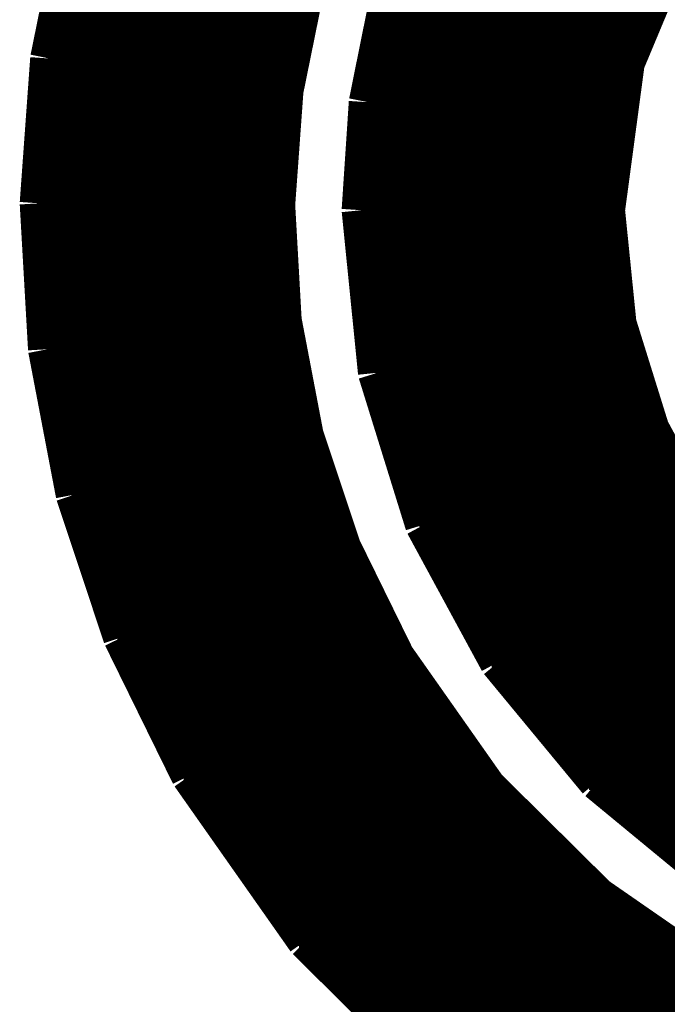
# Model space of a CAD drawing. Extents: x -53 to 531, y -106 to 304.
# Tile 17 of 65: x 151.1 to 153.37, y 4.36 to 7.82. Entities that reach past the tile are written whole.
import ezdxf

# ---------------------------------------------------------------- set-up
doc = ezdxf.new("R2010")
doc.units = 0
doc.layers.add('BOARD_GEOMETRY_SILKSCREEN_TOP', color=1, linetype='CONTINUOUS')

msp = doc.modelspace()

# ---------------------------------------------------------------- linework, layer by layer
at = {"layer": 'BOARD_GEOMETRY_SILKSCREEN_TOP', "const_width": 0.13716}
for points in [[(151.3078, 8.181594), (151.206454, 7.683246)], [(153.226516, 7.668514), (153.421334, 8.134858)], [(152.028652, 7.571232), (152.108662, 7.965186)], [(152.398222, 7.893558), (152.324816, 7.52983)], [(151.242014, 7.85749), (152.087072, 7.85749)], [(151.2443, 7.868158), (152.08885, 7.868158)], [(151.246078, 7.878826), (152.091136, 7.878826)], [(152.39111, 7.85749), (153.30551, 7.85749)], [(152.392888, 7.868158), (153.310082, 7.868158)], [(152.395174, 7.878826), (153.314654, 7.878826)], [(151.23541, 7.824978), (152.080214, 7.824978)], [(151.237696, 7.835646), (152.0825, 7.835646)], [(151.239982, 7.846314), (152.084786, 7.846314)], [(152.384252, 7.824978), (153.292048, 7.824978)], [(152.386538, 7.835646), (153.29662, 7.835646)], [(152.388824, 7.846314), (153.300938, 7.846314)], [(151.22906, 7.79272), (152.07361, 7.79272)], [(151.231346, 7.803642), (152.075896, 7.803642)], [(151.233124, 7.81431), (152.077928, 7.81431)], [(152.377648, 7.79272), (153.278332, 7.79272)], [(152.379934, 7.803642), (153.282904, 7.803642)], [(152.38222, 7.81431), (153.287476, 7.81431)], [(151.22017, 7.750048), (152.064974, 7.750048)], [(151.222202, 7.760716), (152.06726, 7.760716)], [(151.224488, 7.771384), (152.069038, 7.771384)], [(151.226774, 7.782052), (152.071324, 7.782052)], [(152.369266, 7.750048), (153.260806, 7.750048)], [(152.371552, 7.760716), (153.265124, 7.760716)], [(152.373584, 7.771384), (153.269696, 7.771384)], [(152.375362, 7.782052), (153.274268, 7.782052)], [(151.21382, 7.717536), (152.05837, 7.717536)], [(151.216106, 7.728204), (152.060656, 7.728204)], [(151.217884, 7.738872), (152.062942, 7.738872)], [(152.362408, 7.717536), (153.24709, 7.717536)], [(152.364694, 7.728204), (153.251662, 7.728204)], [(152.36698, 7.738872), (153.256234, 7.738872)], [(151.206454, 7.683246), (151.169624, 7.174738)], [(151.206962, 7.685278), (152.05202, 7.685278)], [(151.209248, 7.6962), (152.053798, 7.6962)], [(151.211534, 7.706868), (152.056084, 7.706868)], [(152.356058, 7.685278), (153.233882, 7.685278)], [(152.358344, 7.6962), (153.238454, 7.6962)], [(152.36063, 7.706868), (153.242518, 7.706868)], [(151.204676, 7.653274), (152.045162, 7.653274)], [(151.20493, 7.663942), (152.047448, 7.663942)], [(151.2062, 7.67461), (152.049734, 7.67461)], [(152.349454, 7.653274), (153.224738, 7.653274)], [(152.35174, 7.663942), (153.226262, 7.663942)], [(152.353772, 7.67461), (153.22931, 7.67461)], [(153.157174, 7.150608), (153.226516, 7.668514)], [(151.20112, 7.610094), (152.03678, 7.610094)], [(151.20239, 7.620762), (152.038558, 7.620762)], [(151.202644, 7.63143), (152.040844, 7.63143)], [(151.203914, 7.642606), (152.042876, 7.642606)], [(152.341072, 7.610094), (153.218896, 7.610094)], [(152.343104, 7.620762), (153.22042, 7.620762)], [(152.34539, 7.63143), (153.221944, 7.63143)], [(152.347676, 7.642606), (153.223214, 7.642606)], [(151.198834, 7.577836), (152.029922, 7.577836)], [(151.200104, 7.588758), (152.032208, 7.588758)], [(151.200358, 7.599426), (152.034494, 7.599426)], [(152.334214, 7.577836), (153.214324, 7.577836)], [(152.3365, 7.588758), (153.216356, 7.588758)], [(152.338786, 7.599426), (153.217372, 7.599426)], [(151.196548, 7.545832), (152.026874, 7.545832)], [(151.19731, 7.5565), (152.027636, 7.5565)], [(151.198072, 7.567168), (152.028398, 7.567168)], [(151.999442, 7.168896), (152.028652, 7.571232)], [(152.328118, 7.545832), (153.210514, 7.545832)], [(152.33015, 7.5565), (153.211784, 7.5565)], [(152.331928, 7.567168), (153.213308, 7.567168)], [(151.194262, 7.51332), (152.024588, 7.51332)], [(151.195024, 7.524496), (152.02535, 7.524496)], [(151.195786, 7.535164), (152.025604, 7.535164)], [(152.324816, 7.52983), (152.29967, 7.150608)], [(152.323546, 7.51332), (153.205942, 7.51332)], [(152.324308, 7.524496), (153.207466, 7.524496)], [(152.325832, 7.535164), (153.208736, 7.535164)], [(151.191976, 7.481316), (152.022302, 7.481316)], [(151.192738, 7.491984), (152.023064, 7.491984)], [(151.1935, 7.50316), (152.023318, 7.50316)], [(152.32126, 7.481316), (153.201878, 7.481316)], [(152.322022, 7.491984), (153.202894, 7.491984)], [(152.322784, 7.50316), (153.204418, 7.50316)], [(151.188928, 7.43839), (152.018746, 7.43839)], [(151.18969, 7.449312), (152.019508, 7.449312)], [(151.190198, 7.45998), (152.02027, 7.45998)], [(151.191214, 7.470648), (152.021032, 7.470648)], [(152.31872, 7.43839), (153.196036, 7.43839)], [(152.319482, 7.449312), (153.197306, 7.449312)], [(152.320244, 7.45998), (153.19883, 7.45998)], [(152.320498, 7.470648), (153.200354, 7.470648)], [(151.186388, 7.406386), (152.01646, 7.406386)], [(151.187404, 7.417054), (152.017222, 7.417054)], [(151.187912, 7.427722), (152.017984, 7.427722)], [(152.316434, 7.406386), (153.191464, 7.406386)], [(152.317196, 7.417054), (153.192988, 7.417054)], [(152.317958, 7.427722), (153.194512, 7.427722)], [(151.184102, 7.373874), (152.014174, 7.373874)], [(151.185118, 7.384542), (152.014936, 7.384542)], [(151.185626, 7.395718), (152.015698, 7.395718)], [(152.314402, 7.373874), (153.1874, 7.373874)], [(152.31491, 7.384542), (153.188924, 7.384542)], [(152.315926, 7.395718), (153.190448, 7.395718)], [(151.181816, 7.34187), (152.011888, 7.34187)], [(151.182578, 7.352538), (152.01265, 7.352538)], [(151.18334, 7.363206), (152.013412, 7.363206)], [(152.312116, 7.34187), (153.183082, 7.34187)], [(152.312878, 7.352538), (153.184352, 7.352538)], [(152.31364, 7.363206), (153.185876, 7.363206)], [(151.178768, 7.298944), (152.008586, 7.298944)], [(151.17953, 7.309612), (152.009602, 7.309612)], [(151.180292, 7.32028), (152.010364, 7.32028)], [(151.181054, 7.330948), (152.011126, 7.330948)], [(152.309068, 7.298944), (153.177494, 7.298944)], [(152.30983, 7.309612), (153.17851, 7.309612)], [(152.3111, 7.32028), (153.180034, 7.32028)], [(152.311354, 7.330948), (153.181558, 7.330948)], [(151.176482, 7.266432), (152.0063, 7.266432)], [(151.177244, 7.2771), (152.007316, 7.2771)], [(151.178006, 7.288276), (152.008078, 7.288276)], [(152.30729, 7.266432), (153.172922, 7.266432)], [(152.308052, 7.2771), (153.174446, 7.2771)], [(152.308814, 7.288276), (153.17597, 7.288276)], [(151.174196, 7.234428), (152.004014, 7.234428)], [(151.174958, 7.245096), (152.004776, 7.245096)], [(151.17572, 7.255764), (152.005792, 7.255764)], [(152.305004, 7.234428), (153.168604, 7.234428)], [(152.305766, 7.245096), (153.170128, 7.245096)], [(152.306528, 7.255764), (153.171652, 7.255764)], [(151.17191, 7.20217), (152.001728, 7.20217)], [(151.172672, 7.212838), (152.00249, 7.212838)], [(151.173434, 7.223506), (152.003252, 7.223506)], [(152.302972, 7.20217), (153.164032, 7.20217)], [(152.30348, 7.212838), (153.166064, 7.212838)], [(152.304496, 7.223506), (153.16708, 7.223506)], [(151.169624, 7.174738), (151.198834, 6.662166)], [(151.169878, 7.169658), (151.999442, 7.169658)], [(151.170386, 7.180834), (152.000204, 7.180834)], [(151.171148, 7.191502), (152.000966, 7.191502)], [(152.022302, 6.763512), (151.999442, 7.168896)], [(152.300686, 7.169658), (153.160222, 7.169658)], [(152.301448, 7.180834), (153.161492, 7.180834)], [(152.30221, 7.191502), (153.163016, 7.191502)], [(151.17064, 7.15899), (152.000204, 7.15899)], [(151.171402, 7.148322), (152.000458, 7.148322)], [(151.17191, 7.137654), (152.00122, 7.137654)], [(151.172672, 7.126986), (152.001728, 7.126986)], [(152.29967, 7.150608), (152.357074, 6.579616)], [(152.29967, 7.148322), (153.157936, 7.148322)], [(152.299924, 7.15899), (153.158444, 7.15899)], [(152.300686, 7.137654), (153.158698, 7.137654)], [(152.301956, 7.126986), (153.159968, 7.126986)], [(153.19756, 6.752082), (153.157174, 7.150608)], [(151.172926, 7.116064), (152.00249, 7.116064)], [(151.173688, 7.105396), (152.002744, 7.105396)], [(151.174196, 7.094728), (152.003506, 7.094728)], [(152.302972, 7.116064), (153.160984, 7.116064)], [(152.304242, 7.105396), (153.161746, 7.105396)], [(152.305258, 7.094728), (153.163016, 7.094728)], [(151.174958, 7.08406), (152.004268, 7.08406)], [(151.175212, 7.073392), (152.004776, 7.073392)], [(151.175974, 7.062216), (152.005538, 7.062216)], [(152.306528, 7.08406), (153.164032, 7.08406)], [(152.30729, 7.073392), (153.165302, 7.073392)], [(152.308306, 7.062216), (153.166318, 7.062216)], [(151.176482, 7.051548), (152.0063, 7.051548)], [(151.177244, 7.04088), (152.006554, 7.04088)], [(151.178006, 7.030212), (152.007316, 7.030212)], [(152.309576, 7.051548), (153.167588, 7.051548)], [(152.310592, 7.04088), (153.168604, 7.04088)], [(152.311354, 7.030212), (153.169874, 7.030212)], [(151.17826, 7.019544), (152.007824, 7.019544)], [(151.179022, 7.008622), (152.008586, 7.008622)], [(151.179784, 6.998208), (152.009348, 6.998208)], [(151.180546, 6.987286), (152.009602, 6.987286)], [(152.312624, 7.019544), (153.170636, 7.019544)], [(152.31364, 7.008622), (153.171652, 7.008622)], [(152.31491, 6.998208), (153.172922, 6.998208)], [(152.315926, 6.987286), (153.173938, 6.987286)], [(151.181054, 6.976618), (152.010364, 6.976618)], [(151.181816, 6.96595), (152.010872, 6.96595)], [(151.18207, 6.955282), (152.011634, 6.955282)], [(152.317196, 6.976618), (153.175208, 6.976618)], [(152.318212, 6.96595), (153.176224, 6.96595)], [(152.318974, 6.955282), (153.177494, 6.955282)], [(151.182832, 6.944614), (152.011888, 6.944614)], [(151.18334, 6.933946), (152.01265, 6.933946)], [(151.184102, 6.92277), (152.013412, 6.92277)], [(152.320244, 6.944614), (153.178256, 6.944614)], [(152.32126, 6.933946), (153.179272, 6.933946)], [(152.32253, 6.92277), (153.180542, 6.92277)], [(151.184356, 6.912102), (152.01392, 6.912102)], [(151.185118, 6.901434), (152.014682, 6.901434)], [(151.185626, 6.890766), (152.015444, 6.890766)], [(152.323546, 6.912102), (153.181558, 6.912102)], [(152.324816, 6.901434), (153.18232, 6.901434)], [(152.325832, 6.890766), (153.18359, 6.890766)], [(151.186388, 6.880098), (152.015698, 6.880098)], [(151.18715, 6.869176), (152.01646, 6.869176)], [(151.187404, 6.858508), (152.017222, 6.858508)], [(152.327102, 6.880098), (153.184606, 6.880098)], [(152.327864, 6.869176), (153.185876, 6.869176)], [(152.32888, 6.858508), (153.186892, 6.858508)], [(151.188166, 6.84784), (152.01773, 6.84784)], [(151.188928, 6.837172), (152.018492, 6.837172)], [(151.189436, 6.826504), (152.018746, 6.826504)], [(151.190198, 6.815328), (152.019508, 6.815328)], [(152.33015, 6.84784), (153.188162, 6.84784)], [(152.330912, 6.837172), (153.189178, 6.837172)], [(152.331928, 6.826504), (153.190448, 6.826504)], [(152.333198, 6.815328), (153.19121, 6.815328)], [(151.19096, 6.80466), (152.020016, 6.80466)], [(151.191214, 6.793992), (152.020778, 6.793992)], [(151.191976, 6.783324), (152.021032, 6.783324)], [(152.334214, 6.80466), (153.192226, 6.80466)], [(152.335484, 6.793992), (153.193496, 6.793992)], [(152.3365, 6.783324), (153.194512, 6.783324)], [(151.192484, 6.772656), (152.021794, 6.772656)], [(151.193246, 6.761734), (152.023064, 6.761734)], [(151.1935, 6.751066), (152.024842, 6.751066)], [(152.099264, 6.360414), (152.022302, 6.763512)], [(152.33777, 6.772656), (153.195782, 6.772656)], [(152.338786, 6.761734), (153.196798, 6.761734)], [(152.339548, 6.751066), (153.198068, 6.751066)], [(153.31313, 6.380988), (153.19756, 6.752082)], [(151.194262, 6.740398), (152.026874, 6.740398)], [(151.19477, 6.72973), (152.02916, 6.72973)], [(151.195532, 6.719062), (152.030938, 6.719062)], [(152.340818, 6.740398), (153.20137, 6.740398)], [(152.341834, 6.72973), (153.204926, 6.72973)], [(152.343104, 6.719062), (153.207974, 6.719062)], [(151.196294, 6.707886), (152.033224, 6.707886)], [(151.196548, 6.697218), (152.034748, 6.697218)], [(151.19731, 6.68655), (152.037034, 6.68655)], [(151.198072, 6.675882), (152.039066, 6.675882)], [(152.34412, 6.707886), (153.211276, 6.707886)], [(152.34539, 6.697218), (153.214324, 6.697218)], [(152.346406, 6.68655), (153.21788, 6.68655)], [(152.347676, 6.675882), (153.221182, 6.675882)], [(151.198834, 6.665214), (152.041352, 6.665214)], [(151.198834, 6.662166), (151.296116, 6.152134)], [(151.200104, 6.654292), (152.04313, 6.654292)], [(151.20239, 6.643624), (152.045162, 6.643624)], [(152.348438, 6.665214), (153.224738, 6.665214)], [(152.349454, 6.654292), (153.22804, 6.654292)], [(152.350724, 6.643624), (153.231088, 6.643624)], [(151.204168, 6.632956), (152.047448, 6.632956)], [(151.2062, 6.622288), (152.049226, 6.622288)], [(151.208486, 6.61162), (152.051512, 6.61162)], [(152.35174, 6.632956), (153.234644, 6.632956)], [(152.352502, 6.622288), (153.237946, 6.622288)], [(152.353772, 6.61162), (153.241502, 6.61162)], [(151.210264, 6.600444), (152.053544, 6.600444)], [(151.21255, 6.589776), (152.055322, 6.589776)], [(151.214582, 6.579108), (152.057608, 6.579108)], [(152.354788, 6.600444), (153.244804, 6.600444)], [(152.356058, 6.589776), (153.247852, 6.589776)], [(152.357074, 6.579616), (152.522428, 6.046978)], [(152.357074, 6.579108), (153.251408, 6.579108)], [(151.21636, 6.56844), (152.05964, 6.56844)], [(151.218646, 6.557772), (152.061926, 6.557772)], [(151.220678, 6.54685), (152.06345, 6.54685)], [(152.36063, 6.56844), (153.25471, 6.56844)], [(152.363678, 6.557772), (153.257758, 6.557772)], [(152.36698, 6.54685), (153.261314, 6.54685)], [(151.222964, 6.536182), (152.065736, 6.536182)], [(151.224742, 6.525514), (152.068022, 6.525514)], [(151.226774, 6.514846), (152.0698, 6.514846)], [(151.22906, 6.504178), (152.071832, 6.504178)], [(152.370536, 6.536182), (153.264616, 6.536182)], [(152.373838, 6.525514), (153.268172, 6.525514)], [(152.377394, 6.514846), (153.271474, 6.514846)], [(152.380442, 6.504178), (153.274522, 6.504178)], [(151.230838, 6.493002), (152.07361, 6.493002)], [(151.233124, 6.482334), (152.075896, 6.482334)], [(151.235156, 6.471666), (152.077928, 6.471666)], [(152.383744, 6.493002), (153.278078, 6.493002)], [(152.3873, 6.482334), (153.28138, 6.482334)], [(152.390348, 6.471666), (153.284936, 6.471666)], [(151.236934, 6.460998), (152.080214, 6.460998)], [(151.238966, 6.45033), (152.081992, 6.45033)], [(151.241252, 6.439408), (152.084024, 6.439408)], [(152.39365, 6.460998), (153.288238, 6.460998)], [(152.397206, 6.45033), (153.291286, 6.45033)], [(152.400508, 6.439408), (153.294842, 6.439408)], [(151.24303, 6.428994), (152.08631, 6.428994)], [(151.245062, 6.418072), (152.088088, 6.418072)], [(151.247348, 6.407404), (152.090374, 6.407404)], [(152.404064, 6.428994), (153.29789, 6.428994)], [(152.407112, 6.418072), (153.301192, 6.418072)], [(152.410414, 6.407404), (153.304748, 6.407404)], [(151.249126, 6.396736), (152.092406, 6.396736)], [(151.251412, 6.386068), (152.094184, 6.386068)], [(151.253444, 6.3754), (152.09647, 6.3754)], [(151.255222, 6.364732), (152.098502, 6.364732)], [(152.41397, 6.396736), (153.30805, 6.396736)], [(152.417272, 6.386068), (153.311606, 6.386068)], [(152.42032, 6.3754), (153.316178, 6.3754)], [(152.423876, 6.364732), (153.321766, 6.364732)], [(153.495248, 6.044946), (153.31313, 6.380988)], [(151.257508, 6.353556), (152.10155, 6.353556)], [(151.25954, 6.342888), (152.104852, 6.342888)], [(151.261826, 6.33222), (152.108662, 6.33222)], [(152.23109, 5.964682), (152.099264, 6.360414)], [(152.427178, 6.353556), (153.327608, 6.353556)], [(152.430226, 6.342888), (153.333704, 6.342888)], [(152.433782, 6.33222), (153.339292, 6.33222)], [(151.263604, 6.321552), (152.112218, 6.321552)], [(151.265636, 6.310884), (152.11552, 6.310884)], [(151.267922, 6.299962), (152.11933, 6.299962)], [(152.437084, 6.321552), (153.345134, 6.321552)], [(152.44064, 6.310884), (153.35123, 6.310884)], [(152.443688, 6.299962), (153.356818, 6.299962)], [(151.2697, 6.289294), (152.122886, 6.289294)], [(151.271732, 6.278626), (152.126188, 6.278626)], [(151.27351, 6.267958), (152.129998, 6.267958)], [(152.44699, 6.289294), (153.36266, 6.289294)], [(152.450546, 6.278626), (153.368756, 6.278626)], [(152.453848, 6.267958), (153.374344, 6.267958)], [(151.275796, 6.25729), (152.133554, 6.25729)], [(151.277828, 6.246114), (152.137364, 6.246114)], [(151.280114, 6.235446), (152.140666, 6.235446)], [(152.456896, 6.25729), (153.380186, 6.25729)], [(152.460452, 6.246114), (153.385774, 6.246114)], [(152.463754, 6.235446), (153.39187, 6.235446)], [(151.281892, 6.224778), (152.144222, 6.224778)], [(151.283924, 6.21411), (152.148032, 6.21411)], [(151.28621, 6.203442), (152.151334, 6.203442)], [(151.287988, 6.19252), (152.15489, 6.19252)], [(152.466802, 6.224778), (153.397712, 6.224778)], [(152.470358, 6.21411), (153.403808, 6.21411)], [(152.47366, 6.203442), (153.409396, 6.203442)], [(152.477216, 6.19252), (153.415238, 6.19252)], [(151.290274, 6.181852), (152.1587, 6.181852)], [(151.292306, 6.171184), (152.16251, 6.171184)], [(151.294084, 6.160516), (152.165812, 6.160516)], [(152.480264, 6.181852), (153.420826, 6.181852)], [(152.483566, 6.171184), (153.426668, 6.171184)], [(152.487122, 6.160516), (153.432764, 6.160516)], [(151.296116, 6.152134), (151.462486, 5.6515)], [(151.29637, 6.149848), (152.169368, 6.149848)], [(151.30018, 6.138672), (152.173178, 6.138672)], [(151.303736, 6.128004), (152.17648, 6.128004)], [(152.490424, 6.149848), (153.438352, 6.149848)], [(152.49398, 6.138672), (153.444194, 6.138672)], [(152.497028, 6.128004), (153.449782, 6.128004)], [(151.307546, 6.117336), (152.180036, 6.117336)], [(151.310848, 6.106668), (152.183846, 6.106668)], [(151.314404, 6.096), (152.187148, 6.096)], [(152.50033, 6.117336), (153.455878, 6.117336)], [(152.503886, 6.106668), (153.461974, 6.106668)], [(152.506934, 6.096), (153.467816, 6.096)], [(151.318214, 6.085078), (152.190958, 6.085078)], [(151.321516, 6.07441), (152.194514, 6.07441)], [(151.325072, 6.063742), (152.197816, 6.063742)], [(151.328882, 6.053074), (152.201626, 6.053074)], [(152.510236, 6.085078), (153.473404, 6.085078)], [(152.513792, 6.07441), (153.479246, 6.07441)], [(152.517094, 6.063742), (153.484834, 6.063742)], [(152.52065, 6.053074), (153.49093, 6.053074)], [(151.332184, 6.042406), (152.205182, 6.042406)], [(151.335994, 6.03123), (152.208484, 6.03123)], [(151.33955, 6.020562), (152.212294, 6.020562)], [(152.522428, 6.046978), (152.783794, 5.564886)], [(152.524714, 6.042406), (153.497534, 6.042406)], [(152.530556, 6.03123), (153.50617, 6.03123)], [(152.536652, 6.020562), (153.51506, 6.020562)], [(151.342852, 6.009894), (152.21585, 6.009894)], [(151.346662, 5.999226), (152.21966, 5.999226)], [(151.350218, 5.988558), (152.222962, 5.988558)], [(152.54224, 6.009894), (153.524204, 6.009894)], [(152.548082, 5.999226), (153.53284, 5.999226)], [(152.55367, 5.988558), (153.541984, 5.988558)], [(151.35352, 5.977636), (152.226518, 5.977636)], [(151.35733, 5.966968), (152.230328, 5.966968)], [(151.36114, 5.9563), (152.2349, 5.9563)], [(152.419304, 5.580888), (152.23109, 5.964682)], [(152.559766, 5.977636), (153.550366, 5.977636)], [(152.565608, 5.966968), (153.55951, 5.966968)], [(152.571704, 5.9563), (153.5684, 5.9563)], [(151.364696, 5.945632), (152.240234, 5.945632)], [(151.367998, 5.934964), (152.245568, 5.934964)], [(151.371554, 5.924296), (152.250902, 5.924296)], [(152.577292, 5.945632), (153.577036, 5.945632)], [(152.583134, 5.934964), (153.585926, 5.934964)], [(152.58923, 5.924296), (153.59507, 5.924296)], [(151.375364, 5.91312), (152.256236, 5.91312)], [(151.378666, 5.90296), (152.261062, 5.90296)], [(151.382222, 5.891784), (152.266904, 5.891784)], [(151.386032, 5.881116), (152.27173, 5.881116)], [(152.594818, 5.91312), (153.603706, 5.91312)], [(152.60066, 5.90296), (153.612596, 5.90296)], [(152.606248, 5.891784), (153.621232, 5.891784)], [(152.61209, 5.881116), (153.630376, 5.881116)], [(151.389842, 5.870448), (152.277064, 5.870448)], [(151.393144, 5.85978), (152.282398, 5.85978)], [(151.3967, 5.849112), (152.287732, 5.849112)], [(152.618186, 5.870448), (153.639266, 5.870448)], [(152.623774, 5.85978), (153.647902, 5.85978)], [(152.62987, 5.849112), (153.656792, 5.849112)], [(151.400002, 5.83819), (152.293066, 5.83819)], [(151.403812, 5.827522), (152.2984, 5.827522)], [(151.407368, 5.816854), (152.30348, 5.816854)], [(152.635712, 5.83819), (153.665936, 5.83819)], [(152.6413, 5.827522), (153.674572, 5.827522)], [(152.647142, 5.816854), (153.683462, 5.816854)], [(151.41067, 5.806186), (152.308814, 5.806186)], [(151.41448, 5.795518), (152.314148, 5.795518)], [(151.41829, 5.784342), (152.319482, 5.784342)], [(152.653238, 5.806186), (153.692098, 5.806186)], [(152.658826, 5.795518), (153.701242, 5.795518)], [(152.664668, 5.784342), (153.710132, 5.784342)], [(151.421846, 5.773674), (152.324816, 5.773674)], [(151.425148, 5.763006), (152.329642, 5.763006)], [(151.428958, 5.752338), (152.334976, 5.752338)], [(151.432514, 5.74167), (152.34031, 5.74167)], [(152.670256, 5.773674), (153.718768, 5.773674)], [(152.676352, 5.763006), (153.727658, 5.763006)], [(152.682194, 5.752338), (153.736802, 5.752338)], [(152.68829, 5.74167), (153.749248, 5.74167)], [(151.435816, 5.730748), (152.345644, 5.730748)], [(151.439372, 5.72008), (152.350978, 5.72008)], [(151.443182, 5.709412), (152.356058, 5.709412)], [(152.693878, 5.730748), (153.76271, 5.730748)], [(152.69972, 5.72008), (153.775664, 5.72008)], [(152.705308, 5.709412), (153.788618, 5.709412)], [(151.446992, 5.698744), (152.361392, 5.698744)], [(151.450294, 5.688076), (152.366726, 5.688076)], [(151.45385, 5.6769), (152.37206, 5.6769)], [(152.711404, 5.698744), (153.801572, 5.698744)], [(152.717246, 5.688076), (153.814526, 5.688076)], [(152.722834, 5.6769), (153.827734, 5.6769)], [(151.45766, 5.666232), (152.377394, 5.666232)], [(151.460962, 5.655564), (152.382728, 5.655564)], [(151.462486, 5.6515), (151.700738, 5.166106)], [(151.465534, 5.644896), (152.388062, 5.644896)], [(152.728676, 5.666232), (153.840688, 5.666232)], [(152.734772, 5.655564), (153.853642, 5.655564)], [(152.74036, 5.644896), (153.866596, 5.644896)], [(151.470868, 5.634228), (152.393396, 5.634228)], [(151.475948, 5.623306), (152.398222, 5.623306)], [(151.481282, 5.612638), (152.403556, 5.612638)], [(152.746456, 5.634228), (153.87955, 5.634228)], [(152.752298, 5.623306), (153.892504, 5.623306)], [(152.757886, 5.612638), (153.905458, 5.612638)], [(151.486616, 5.60197), (152.40889, 5.60197)], [(151.49195, 5.591302), (152.414224, 5.591302)], [(151.497284, 5.580634), (152.419558, 5.580634)], [(151.50211, 5.569458), (152.426924, 5.569458)], [(152.741122, 5.122926), (152.419304, 5.580888)], [(152.763728, 5.60197), (153.918412, 5.60197)], [(152.769824, 5.591302), (153.931874, 5.591302)], [(152.775412, 5.580634), (153.944828, 5.580634)], [(152.781254, 5.569458), (153.957782, 5.569458)], [(151.507952, 5.55879), (152.434544, 5.55879)], [(151.513286, 5.548122), (152.442164, 5.548122)], [(151.518112, 5.537454), (152.449784, 5.537454)], [(152.783794, 5.564886), (153.13025, 5.145532)], [(152.788874, 5.55879), (153.970736, 5.55879)], [(152.798018, 5.548122), (153.98369, 5.548122)], [(152.8064, 5.537454), (153.996898, 5.537454)], [(151.523446, 5.526786), (152.457404, 5.526786)], [(151.52878, 5.515864), (152.464516, 5.515864)], [(151.534114, 5.505196), (152.472136, 5.505196)], [(152.815544, 5.526786), (154.009852, 5.526786)], [(152.82418, 5.515864), (154.022806, 5.515864)], [(152.833324, 5.505196), (154.039316, 5.505196)], [(151.539448, 5.494528), (152.479756, 5.494528)], [(151.544528, 5.48386), (152.487376, 5.48386)], [(151.549862, 5.473192), (152.494996, 5.473192)], [(152.842214, 5.494528), (154.059128, 5.494528)], [(152.85085, 5.48386), (154.078432, 5.48386)], [(152.85974, 5.473192), (154.098752, 5.473192)], [(151.555196, 5.462016), (152.502362, 5.462016)], [(151.56053, 5.451348), (152.509982, 5.451348)], [(151.565864, 5.44068), (152.517602, 5.44068)], [(152.868884, 5.462016), (154.118056, 5.462016)], [(152.877266, 5.451348), (154.137868, 5.451348)], [(152.88641, 5.44068), (154.15768, 5.44068)], [(151.57069, 5.430012), (152.525222, 5.430012)], [(151.576024, 5.419344), (152.532842, 5.419344)], [(151.581866, 5.408422), (152.539954, 5.408422)], [(151.586692, 5.397754), (152.547574, 5.397754)], [(152.895046, 5.430012), (154.177492, 5.430012)], [(152.90419, 5.419344), (154.197304, 5.419344)], [(152.91308, 5.408422), (154.217116, 5.408422)], [(152.921716, 5.397754), (154.236928, 5.397754)], [(151.592026, 5.387086), (152.555194, 5.387086)], [(151.59736, 5.376418), (152.562814, 5.376418)], [(151.602694, 5.36575), (152.570434, 5.36575)], [(152.930606, 5.387086), (154.25674, 5.387086)], [(152.93975, 5.376418), (154.276552, 5.376418)], [(152.948386, 5.36575), (154.296364, 5.36575)], [(151.608028, 5.355082), (152.5778, 5.355082)], [(151.613108, 5.343906), (152.585674, 5.343906)], [(151.618442, 5.333746), (152.593294, 5.333746)], [(152.957276, 5.355082), (154.316176, 5.355082)], [(152.965912, 5.343906), (154.335988, 5.343906)], [(152.975056, 5.333746), (154.3558, 5.333746)], [(151.623776, 5.32257), (152.60066, 5.32257)], [(151.62911, 5.311902), (152.60828, 5.311902)], [(151.634444, 5.301234), (152.6159, 5.301234)], [(152.983946, 5.32257), (154.383232, 5.32257)], [(152.992582, 5.311902), (154.417522, 5.311902)], [(153.001472, 5.301234), (154.45232, 5.301234)], [(151.63927, 5.290566), (152.62352, 5.290566)], [(151.644604, 5.279898), (152.630632, 5.279898)], [(151.649938, 5.268976), (152.638252, 5.268976)], [(151.655272, 5.258308), (152.645872, 5.258308)], [(153.010616, 5.290566), (154.48661, 5.290566)], [(153.019252, 5.279898), (154.521662, 5.279898)], [(153.028142, 5.268976), (154.555952, 5.268976)], [(153.036778, 5.258308), (154.590496, 5.258308)], [(151.660606, 5.24764), (152.653492, 5.24764)], [(151.665686, 5.236972), (152.661112, 5.236972)], [(151.671274, 5.226304), (152.668732, 5.226304)], [(153.045922, 5.24764), (154.625294, 5.24764)], [(153.054812, 5.236972), (154.659838, 5.236972)], [(153.063448, 5.226304), (154.694128, 5.226304)], [(151.676354, 5.215128), (152.676098, 5.215128)], [(151.681688, 5.20446), (152.683718, 5.20446)], [(151.687022, 5.193792), (152.691338, 5.193792)], [(153.072338, 5.215128), (154.728926, 5.215128)], [(153.081482, 5.20446), (154.818842, 5.20446)], [(153.090118, 5.193792), (154.925522, 5.193792)], [(151.692356, 5.183124), (152.698958, 5.183124)], [(151.69769, 5.172456), (152.706578, 5.172456)], [(151.700738, 5.166106), (152.1079, 4.586478)], [(151.703786, 5.161534), (152.71369, 5.161534)], [(153.099008, 5.183124), (155.031694, 5.183124)], [(153.107644, 5.172456), (155.135326, 5.172456)], [(153.116788, 5.161534), (155.135326, 5.161534)], [(151.711406, 5.150866), (152.72131, 5.150866)], [(151.719026, 5.140198), (152.72893, 5.140198)], [(151.726138, 5.12953), (152.73655, 5.12953)], [(153.127456, 4.740148), (152.741122, 5.122926)], [(153.125678, 5.150866), (155.135326, 5.150866)], [(153.13025, 5.145532), (153.550112, 4.799076)], [(153.1366, 5.140198), (155.135326, 5.140198)], [(153.149554, 5.12953), (155.135326, 5.12953)], [(151.733758, 5.118862), (152.74544, 5.118862)], [(151.741378, 5.107686), (152.756108, 5.107686)], [(151.748998, 5.097018), (152.76703, 5.097018)], [(151.756618, 5.08635), (152.777698, 5.08635)], [(153.162508, 5.118862), (155.135326, 5.118862)], [(153.175462, 5.107686), (155.135326, 5.107686)], [(153.188416, 5.097018), (155.135326, 5.097018)], [(153.20137, 5.08635), (155.135326, 5.08635)], [(151.763984, 5.075682), (152.788874, 5.075682)], [(151.771604, 5.065014), (152.799542, 5.065014)], [(151.779224, 5.054092), (152.810464, 5.054092)], [(153.214324, 5.075682), (155.135326, 5.075682)], [(153.227786, 5.065014), (155.135326, 5.065014)], [(153.24074, 5.054092), (155.135326, 5.054092)], [(151.786844, 5.043424), (152.821132, 5.043424)], [(151.794464, 5.032756), (152.832308, 5.032756)], [(151.801576, 5.022088), (152.842976, 5.022088)], [(153.253694, 5.043424), (155.135326, 5.043424)], [(153.266648, 5.032756), (155.135326, 5.032756)], [(153.279602, 5.022088), (155.135326, 5.022088)], [(151.809196, 5.01142), (152.853898, 5.01142)], [(151.816816, 5.000244), (152.864566, 5.000244)], [(151.824436, 4.989576), (152.875742, 4.989576)], [(153.29281, 5.01142), (155.135326, 5.01142)], [(153.305764, 5.000244), (155.135326, 5.000244)], [(153.318718, 4.989576), (155.135326, 4.989576)], [(151.832056, 4.978908), (152.88641, 4.978908)], [(151.839422, 4.96824), (152.897332, 4.96824)], [(151.847042, 4.957572), (152.908, 4.957572)], [(151.854916, 4.94665), (152.919176, 4.94665)], [(153.331672, 4.978908), (155.135326, 4.978908)], [(153.344626, 4.96824), (155.135326, 4.96824)], [(153.358088, 4.957572), (155.135326, 4.957572)], [(153.371042, 4.94665), (155.135326, 4.94665)], [(151.862282, 4.935982), (152.929844, 4.935982)], [(151.869902, 4.925314), (152.940512, 4.925314)], [(151.877522, 4.914646), (152.951434, 4.914646)], [(153.383488, 4.935982), (155.135326, 4.935982)], [(153.39695, 4.925314), (155.135326, 4.925314)], [(153.409904, 4.914646), (155.135326, 4.914646)], [(151.885142, 4.903978), (152.962102, 4.903978)], [(151.892762, 4.892802), (152.973278, 4.892802)], [(151.899874, 4.882134), (152.983946, 4.882134)], [(153.422858, 4.903978), (155.135326, 4.903978)], [(153.435812, 4.892802), (155.135326, 4.892802)], [(151.907494, 4.871466), (152.994614, 4.871466)], [(151.915114, 4.860798), (153.005536, 4.860798)], [(151.922734, 4.85013), (153.016712, 4.85013)], [(151.930354, 4.839208), (153.02738, 4.839208)], [(151.93772, 4.828794), (153.038048, 4.828794)], [(151.94534, 4.817872), (153.048716, 4.817872)], [(151.95296, 4.807204), (153.059638, 4.807204)], [(151.96058, 4.796536), (153.070814, 4.796536)], [(151.9682, 4.785868), (153.081482, 4.785868)], [(151.975312, 4.7752), (153.09215, 4.7752)], [(151.982932, 4.764532), (153.103072, 4.764532)], [(151.990552, 4.753356), (153.11374, 4.753356)], [(151.998172, 4.742688), (153.124916, 4.742688)], [(153.56713, 4.435348), (153.127456, 4.740148)], [(152.005792, 4.73202), (153.138886, 4.73202)], [(152.013158, 4.721352), (153.154634, 4.721352)], [(152.020778, 4.710684), (153.170128, 4.710684)], [(152.028398, 4.699762), (153.185368, 4.699762)], [(152.036018, 4.689094), (153.201116, 4.689094)], [(152.043638, 4.678426), (153.21661, 4.678426)], [(152.05075, 4.667758), (153.232358, 4.667758)], [(152.05837, 4.65709), (153.247598, 4.65709)], [(152.06599, 4.645914), (153.263092, 4.645914)], [(152.07361, 4.635246), (153.278332, 4.635246)], [(152.08123, 4.624578), (153.29408, 4.624578)], [(152.088596, 4.61391), (153.30932, 4.61391)], [(152.09647, 4.603242), (153.324814, 4.603242)], [(152.10409, 4.59232), (153.340054, 4.59232)], [(152.1079, 4.586478), (152.597104, 4.101846)], [(152.11298, 4.581652), (153.355802, 4.581652)], [(152.123648, 4.570984), (153.371296, 4.570984)], [(152.13457, 4.560316), (153.387044, 4.560316)], [(152.145238, 4.549648), (153.402284, 4.549648)], [(152.156414, 4.538472), (153.417778, 4.538472)], [(152.167082, 4.527804), (153.433526, 4.527804)], [(152.178004, 4.517136), (153.448766, 4.517136)], [(152.188672, 4.506468), (153.46426, 4.506468)], [(152.199848, 4.4958), (153.4795, 4.4958)], [(152.210516, 4.484878), (153.495248, 4.484878)], [(152.221438, 4.47421), (153.510488, 4.47421)], [(152.232106, 4.463542), (153.525982, 4.463542)], [(152.243282, 4.452874), (153.54173, 4.452874)], [(152.25395, 4.442206), (153.55697, 4.442206)], [(152.264618, 4.43103), (153.575258, 4.43103)], [(152.27554, 4.420362), (153.598118, 4.420362)], [(152.286208, 4.409694), (153.621232, 4.409694)], [(152.297384, 4.399026), (153.644092, 4.399026)], [(152.308052, 4.388358), (153.66746, 4.388358)], [(152.318974, 4.377436), (153.69032, 4.377436)], [(152.329642, 4.366768), (153.713434, 4.366768)], [(152.340818, 4.3561), (153.736294, 4.3561)], [(152.351486, 4.345432), (153.759154, 4.345432)], [(152.362408, 4.334764), (153.782522, 4.334764)], [(152.373076, 4.323588), (153.805382, 4.323588)], [(152.384252, 4.31292), (153.828242, 4.31292)], [(152.39492, 4.30276), (153.851356, 4.30276)]]:
    msp.add_lwpolyline(points, dxfattribs=at)

doc.saveas('drawing.dxf')
